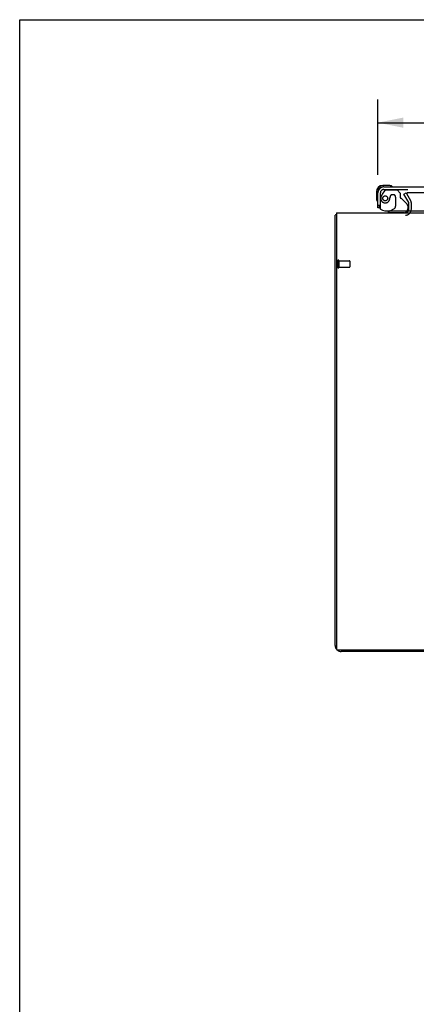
# Model space of a CAD drawing. Header units: inches. Extents: x 0 to 179, y 0 to 116.
# Tile 13 of 24: x 0 to 16, y 75 to 116. Entities that reach past the tile are written whole.
import ezdxf

# ---------------------------------------------------------------- set-up
doc = ezdxf.new("R2010")
doc.units = ezdxf.units.IN
doc.header["$LTSCALE"] = 9.842105
doc.header["$MEASUREMENT"] = 0
doc.linetypes.add('HIDDEN', pattern=[0.2, 0.1, -0.1])
doc.layers.get('0').update_dxf_attribs({"linetype": 'CONTINUOUS'})
for name, color, linetype in [('DEFAULT_2', 8, 'HIDDEN'), ('DIMENSIONS', 7, 'CONTINUOUS'), ('DOOR_ASSEMBLY', 7, 'CONTINUOUS')]:
    doc.layers.add(name, color=color, linetype=linetype)
doc.styles.get("Standard").update_dxf_attribs({"font": 'arial.ttf'})
doc.dimstyles.new('DIMSTYLE_1', dxfattribs={"dimtxt": 0.789474, "dimasz": 1.052632, "dimexe": 0.09, "dimexo": 0.07, "dimgap": 0.0375, "dimtad": 0, "dimtih": 1, "dimtoh": 1, "dimzin": 4, "dimdsep": 46, "dimtxsty": 'Standard', "dimblk": '_FILLED', "dimblk1": '_FILLED', "dimblk2": '_FILLED', "dimcen": 0.09, "dimadec": 3, "dimazin": 1, "dimtfac": 1, "dimtdec": 3, "dimtofl": 0, "dimtmove": 0, "dimatfit": 3, "dimldrblk": '_FILLED', "dimfxl": 0, "dimtolj": 1, "dimtzin": 4, "dimarcsym": 0})

# ---------------------------------------------------------------- blocks, each defined once
blk = doc.blocks.new('_FILLED')
at = {"color": 0, "linetype": 'ByBlock'}
blk.add_solid([(0, 0), (-1, 0.2), (-1, -0.2)], dxfattribs=at)
blk = doc.blocks.new('*D7')
at = {"layer": 'DIMENSIONS', "color": 2, "linetype": 'Continuous'}
for p, q in [((14.692, 109.418), (14.692, 112.512)), ((38.88, 109.418), (38.88, 112.512)), ((14.692, 111.564), (23.207, 111.564)), ((38.88, 111.564), (30.365, 111.564))]:
    blk.add_line(p, q, dxfattribs=at)
at = {"layer": 'DIMENSIONS', "color": 2, "linetype": 'Continuous', "xscale": 1.0526315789, "yscale": 1.0526315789, "zscale": 1.0526315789, "rotation": 180}
blk.add_blockref('_FILLED', (14.692, 111.564), dxfattribs=at)
at = {"layer": 'DIMENSIONS', "color": 2, "linetype": 'Continuous', "xscale": 1.0526315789, "yscale": 1.0526315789, "zscale": 1.0526315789}
blk.add_blockref('_FILLED', (38.88, 111.564), dxfattribs=at)
at = {"layer": 'DIMENSIONS', "color": 2, "linetype": 'Continuous', "insert": (26.786, 111.959), "char_height": 0.7895, "width": 6.36862, "attachment_point": 2, "line_spacing_factor": 0.9}
blk.add_mtext('24.19 DOOR', dxfattribs=at)

msp = doc.modelspace()

# ---------------------------------------------------------------- linework, layer by layer
at = {"color": 7, "linetype": 'Continuous'}
for p, q in [((0, 0), (0, 115.789)), ((0, 115.789), (178.947, 115.789))]:
    msp.add_line(p, q, dxfattribs=at)
at = {"color": 3, "linetype": 'Continuous'}
for p, q in [((12.994, 107.87), (12.994, 89.982)), ((12.994, 107.87), (41.14, 107.87)), ((12.942, 90.116), (12.942, 107.766)), ((41.08, 89.922), (13.054, 89.922)), ((40.946, 89.87), (13.189, 89.87))]:
    msp.add_line(p, q, dxfattribs=at)
for points in [[(12.977, 107.781), (12.97, 107.78), (12.966, 107.779), (12.963, 107.778), (12.96, 107.778), (12.958, 107.777), (12.955, 107.776), (12.952, 107.775), (12.95, 107.774), (12.948, 107.774), (12.947, 107.773), (12.945, 107.772), (12.944, 107.771), (12.944, 107.769), (12.943, 107.768), (12.943, 107.767), (12.942, 107.766)], [(12.994, 107.785), (12.992, 107.785), (12.988, 107.784), (12.985, 107.783), (12.981, 107.782), (12.977, 107.781)]]:
    msp.add_lwpolyline(points, dxfattribs=at)
for centre, radius, start, end in [((15.821, 108.012), 0.142, 270, 333.5225), ((13.189, 90.116), 0.246, 180, 219.4476), ((13.054, 89.982), 0.06, 180, 270), ((13.189, 90.116), 0.246, 230.5532, 270)]:
    msp.add_arc(centre, radius, start, end, dxfattribs=at)
at = {"layer": 'DEFAULT_2', "color": 8, "linetype": 'HIDDEN'}
for p, q in [((15.763, 108.63), (15.853, 108.682)), ((15.853, 108.682), (16.049, 108.342)), ((38.236, 108.682), (15.899, 108.682)), ((15.959, 108.29), (15.763, 108.63)), ((15.963, 108.012), (15.963, 108.274)), ((16.067, 108.012), (16.067, 108.274)), ((13.046, 105.908), (13.046, 105.624)), ((13.089, 105.908), (13.089, 105.624)), ((13.089, 105.89), (13.536, 105.89)), ((13.546, 105.88), (13.546, 105.652)), ((13.089, 105.642), (13.536, 105.642))]:
    msp.add_line(p, q, dxfattribs=at)
for points in [[(15.899, 108.682), (15.897, 108.682), (15.895, 108.682), (15.894, 108.681), (15.892, 108.681), (15.89, 108.68), (15.888, 108.68), (15.887, 108.679), (15.886, 108.678), (15.884, 108.676), (15.883, 108.675), (15.882, 108.674), (15.881, 108.673), (15.88, 108.671), (15.88, 108.67), (15.879, 108.668), (15.879, 108.666), (15.879, 108.665)], [(15.879, 108.665), (15.879, 108.663), (15.879, 108.662), (15.88, 108.66), (15.88, 108.659), (15.881, 108.657)]]:
    msp.add_lwpolyline(points, dxfattribs=at)
for centre, radius, start, end in [((15.93, 108.274), 0.033, 0, 30), ((15.93, 108.274), 0.137, 0, 30), ((15.821, 108.012), 0.246, 270, 360), ((15.821, 108.012), 0.142, 333.5225, 360), ((13.068, 105.908), 0.0215, 0, 180), ((13.536, 105.88), 0.01, 0, 90), ((13.068, 105.624), 0.0215, 180, 360), ((13.536, 105.652), 0.01, 270, 360)]:
    msp.add_arc(centre, radius, start, end, dxfattribs=at)
at = {"layer": 'DOOR_ASSEMBLY', "color": 7, "linetype": 'Continuous'}
for p, q in [((14.632, 108.725), (14.632, 108.468)), ((14.692, 108.725), (14.692, 108.681)), ((15.152, 108.988), (14.895, 108.988)), ((14.939, 108.928), (14.895, 108.928)), ((15.19, 108.985), (15.152, 108.988)), ((14.632, 108.468), (14.635, 108.43)), ((14.768, 108.074), (14.692, 108.074)), ((15.203, 107.949), (15.134, 107.909)), ((15.134, 107.87), (15.134, 107.909))]:
    msp.add_line(p, q, dxfattribs=at)
at = {"layer": 'DOOR_ASSEMBLY', "color": 3, "linetype": 'Continuous'}
for p, q in [((14.692, 108.074), (14.692, 108.681)), ((14.939, 108.928), (38.633, 108.928)), ((14.984, 107.949), (38.818, 107.949))]:
    msp.add_line(p, q, dxfattribs=at)
at = {"layer": 'DOOR_ASSEMBLY', "color": 8, "linetype": 'HIDDEN'}
for p, q in [((14.796, 108.074), (14.796, 108.681)), ((14.972, 108.769), (14.871, 108.625)), ((14.939, 108.824), (38.633, 108.824)), ((15.037, 108.803), (15.488, 108.803)), ((15.614, 108.677), (15.488, 108.803)), ((15.614, 108.677), (15.614, 108.498)), ((15.193, 108.513), (15.193, 108.524)), ((15.324, 108.611), (15.291, 108.611)), ((15.422, 108.513), (15.422, 108.133)), ((15.673, 108.439), (15.892, 108.22)), ((14.796, 108.074), (14.768, 108.074)), ((15.764, 107.87), (15.134, 107.87)), ((15.203, 107.949), (15.373, 108.047)), ((15.921, 108.149), (15.921, 108.027))]:
    msp.add_line(p, q, dxfattribs=at)
msp.add_circle((14.996, 108.461), 0.101, dxfattribs=at)
at = {"layer": 'DOOR_ASSEMBLY', "color": 7, "linetype": 'Continuous'}
for centre, radius, start, end in [((14.895, 108.725), 0.263, 90, 180), ((14.895, 108.725), 0.203, 90, 180), ((15.152, 108.738), 0.25, 59.1101, 90), ((15.272, 108.943), 0.015, 270, 353.6204), ((15.272, 108.939), 0.015, 6.3796, 59.1101), ((14.882, 108.468), 0.25, 180, 210.8899), ((14.681, 108.348), 0.015, 210.8899, 263.6204), ((14.677, 108.348), 0.015, 276.3796, 360), ((15.764, 108.027), 0.157, 270, 330.1697)]:
    msp.add_arc(centre, radius, start, end, dxfattribs=at)
at = {"layer": 'DOOR_ASSEMBLY', "color": 3, "linetype": 'Continuous'}
for centre, radius, start, end in [((14.939, 108.681), 0.246, 90, 180), ((14.984, 108.199), 0.25, 180, 270)]:
    msp.add_arc(centre, radius, start, end, dxfattribs=at)
at = {"layer": 'DOOR_ASSEMBLY', "color": 8, "linetype": 'HIDDEN'}
for centre, radius, start, end in [((14.939, 108.681), 0.142, 90, 180), ((15.037, 108.724), 0.079, 90, 144.9), ((14.996, 108.461), 0.187, 163.1561, 342.1518), ((15.187, 108.403), 0.386, 144.9, 163.1561), ((14.801, 108.524), 0.393, 342.0702, 358.3401), ((15.291, 108.513), 0.098, 90, 180), ((15.324, 108.513), 0.098, 0, 90), ((15.653, 108.498), 0.039, 180, 248.3904), ((15.602, 108.368), 0.1, 45, 68.3904), ((15.322, 108.133), 0.1, 300.092, 360), ((15.821, 108.149), 0.1, 0, 45), ((15.764, 108.027), 0.157, 330.1697, 360)]:
    msp.add_arc(centre, radius, start, end, dxfattribs=at)

# ---------------------------------------------------------------- dimensions: what is measured, and where the dimension line sits
at = {"layer": 'DIMENSIONS', "color": 2, "linetype": 'Continuous'}
dim = msp.add_linear_dim(base=(14.692, 111.564), p1=(38.88, 109.348), p2=(14.692, 109.348), angle=180, text='<> DOOR', dimstyle='DIMSTYLE_1', dxfattribs=at)
dim.commit()
dim.dimension.update_dxf_attribs({"geometry": '*D7', "text_midpoint": (26.786, 111.564), "dimtype": 160})

doc.saveas('drawing.dxf')
